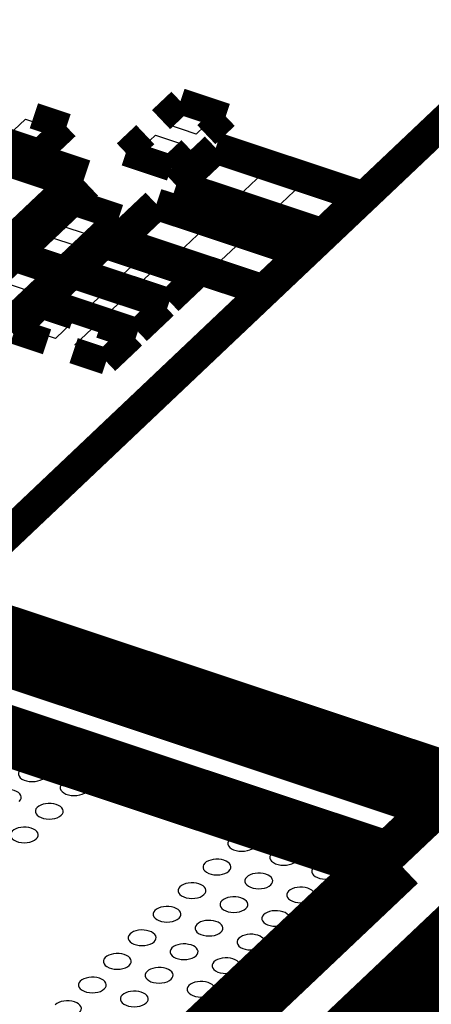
# Model space of a CAD drawing. Extents: x 0 to 1189, y 0 to 841.
# Tile 112 of 256: x 577.89 to 580.25, y 327.85 to 333.51. Entities that reach past the tile are written whole.
import ezdxf

# ---------------------------------------------------------------- set-up
doc = ezdxf.new("R2010")
doc.units = 0
doc.header["$LTSCALE"] = 65.395
doc.layers.get('0').update_dxf_attribs({"linetype": 'CONTINUOUS'})

msp = doc.modelspace()

# ---------------------------------------------------------------- linework, layer by layer
at = {"color": 7, "linetype": 'Continuous'}
for p, q in [((578.7314, 332.9065), (578.8278, 332.9979)), ((578.8278, 332.9979), (578.9959, 332.9419)), ((577.8195, 332.8419), (577.9194, 332.9366)), ((577.9194, 332.9366), (578.0816, 332.8827)), ((578.8995, 332.8506), (578.7314, 332.9065)), ((578.9959, 332.9419), (578.8995, 332.8506)), ((577.9817, 332.788), (577.8195, 332.8419)), ((578.0816, 332.8827), (577.9817, 332.788)), ((578.5689, 332.7525), (578.6653, 332.8439)), ((578.6653, 332.8439), (578.8334, 332.7879)), ((578.8334, 332.7879), (578.737, 332.6966)), ((578.737, 332.6966), (578.5689, 332.7525)), ((578.8943, 332.5716), (579.0396, 332.7093)), ((579.0396, 332.7093), (579.2841, 332.628)), ((579.2841, 332.628), (579.1388, 332.4902)), ((579.1388, 332.4902), (578.8943, 332.5716)), ((579.3528, 332.419), (579.4981, 332.5568)), ((579.4981, 332.5568), (579.7427, 332.4754)), ((579.7427, 332.4754), (579.5974, 332.3377)), ((578.1183, 332.3254), (578.2147, 332.4168)), ((578.2147, 332.4168), (578.3828, 332.3608)), ((578.5536, 332.2488), (578.699, 332.3865)), ((578.699, 332.3865), (578.9435, 332.3051)), ((579.5974, 332.3377), (579.3528, 332.419)), ((578.2864, 332.2695), (578.1183, 332.3254)), ((578.3828, 332.3608), (578.2864, 332.2695)), ((578.9435, 332.3051), (578.7982, 332.1674)), ((577.9558, 332.1714), (578.0522, 332.2628)), ((578.0522, 332.2628), (578.2203, 332.2068)), ((578.7982, 332.1674), (578.5536, 332.2488)), ((579.0122, 332.0962), (579.1575, 332.2339)), ((579.1575, 332.2339), (579.4021, 332.1526)), ((578.1239, 332.1155), (577.9558, 332.1714)), ((578.2203, 332.2068), (578.1239, 332.1155)), ((578.2919, 332.0741), (578.3919, 332.1688)), ((578.3919, 332.1688), (578.554, 332.1149)), ((578.554, 332.1149), (578.4541, 332.0202)), ((579.4021, 332.1526), (579.2567, 332.0148)), ((577.874, 332.094), (578.0422, 332.038)), ((578.4541, 332.0202), (578.2919, 332.0741)), ((578.5654, 331.9832), (578.6653, 332.0779)), ((578.6653, 332.0779), (578.8275, 332.0239)), ((579.2567, 332.0148), (579.0122, 332.0962)), ((577.9458, 331.9467), (577.7777, 332.0026)), ((578.0422, 332.038), (577.9458, 331.9467)), ((578.1103, 331.902), (578.2102, 331.9967)), ((578.2102, 331.9967), (578.3724, 331.9427)), ((578.8275, 332.0239), (578.7276, 331.9292)), ((578.3724, 331.9427), (578.2725, 331.848)), ((578.7276, 331.9292), (578.5654, 331.9832)), ((578.2725, 331.848), (578.1103, 331.902)), ((578.3837, 331.811), (578.4836, 331.9057)), ((578.4836, 331.9057), (578.6458, 331.8517)), ((577.9286, 331.7298), (578.0285, 331.8245)), ((578.0285, 331.8245), (578.1907, 331.7705)), ((578.6458, 331.8517), (578.5459, 331.757)), ((578.1907, 331.7705), (578.0908, 331.6758)), ((578.5459, 331.757), (578.3837, 331.811)), ((578.0908, 331.6758), (577.9286, 331.7298)), ((578.2021, 331.6388), (578.302, 331.7335)), ((578.302, 331.7335), (578.4641, 331.6796)), ((578.4641, 331.6796), (578.3642, 331.5849)), ((578.3642, 331.5849), (578.2021, 331.6388))]:
    msp.add_line(p, q, dxfattribs=at)
at = {"color": 40, "linetype": 'Continuous', "const_width": 0.1812}
for points in [[(581.4513, 333.9939), (577.3299, 330.0879)], [(577.3299, 330.0879), (586.958, 326.8845)]]:
    msp.add_lwpolyline(points, dxfattribs=at)
at = {"color": 7, "linetype": 'Continuous'}
for points, const_width in [([(576.5628, 333.1467), (578.2529, 332.5844)], 0.2416), ([(577.8146, 333.0064), (577.6274, 333.0687)], 0.151), ([(578.8092, 333.039), (578.6979, 332.9335)], 0.151), ([(579.069, 332.9525), (578.8092, 333.039)], 0.151), ([(578.1547, 332.8932), (577.9674, 332.9555)], 0.151), ([(578.9578, 332.847), (579.069, 332.9525)], 0.151), ([(578.0003, 332.7469), (578.1547, 332.8932)], 0.151), ([(578.6071, 332.8474), (578.4958, 332.742)], 0.151), ([(577.813, 332.8092), (578.0003, 332.7469)], 0.151), ([(578.7557, 332.6555), (578.8669, 332.761)], 0.151), ([(579.0117, 332.7709), (578.7846, 332.5557)], 0.1812), ([(579.8523, 332.4913), (579.0117, 332.7709)], 0.1812), ([(578.4958, 332.742), (578.7557, 332.6555)], 0.151), ([(578.2529, 332.5844), (577.2582, 331.6417)], 0.2416), ([(578.7846, 332.5557), (579.6253, 332.276)], 0.1812), ([(579.6253, 332.276), (579.8523, 332.4913)], 0.1812), ([(578.1961, 332.4579), (577.8827, 332.1609)], 0.151), ([(578.4559, 332.3714), (578.1961, 332.4579)], 0.151), ([(578.6711, 332.4481), (578.444, 332.2329)], 0.1812), ([(579.5117, 332.1684), (578.6711, 332.4481)], 0.1812), ([(578.1425, 332.0744), (578.4559, 332.3714)], 0.151), ([(578.444, 332.2329), (579.2846, 331.9532)], 0.1812), ([(578.3733, 332.2099), (578.2188, 332.0636)], 0.151), ([(578.9006, 332.0345), (578.3733, 332.2099)], 0.151), ([(577.8554, 332.135), (577.5421, 331.838)], 0.151), ([(578.1153, 332.0486), (577.8554, 332.135)], 0.151), ([(577.8827, 332.1609), (578.1425, 332.0744)], 0.151), ([(579.2846, 331.9532), (579.5117, 332.1684)], 0.1812), ([(577.8019, 331.7516), (578.1153, 332.0486)], 0.151), ([(578.1916, 332.0377), (578.0372, 331.8914)], 0.151), ([(578.7189, 331.8623), (578.1916, 332.0377)], 0.151), ([(578.2188, 332.0636), (578.7462, 331.8881)], 0.151), ([(578.7462, 331.8881), (578.9006, 332.0345)], 0.151), ([(578.0099, 331.8656), (577.8555, 331.7192)], 0.151), ([(578.1972, 331.8033), (578.0099, 331.8656)], 0.151), ([(578.0372, 331.8914), (578.5645, 331.716)], 0.151), ([(578.5645, 331.716), (578.7189, 331.8623)], 0.151), ([(578.5372, 331.6901), (578.35, 331.7524)], 0.151), ([(577.8555, 331.7192), (578.0427, 331.6569)], 0.151), ([(578.3828, 331.5438), (578.5372, 331.6901)], 0.151), ([(578.1956, 331.6061), (578.3828, 331.5438)], 0.151), ([(577.275, 330.2028), (584.5085, 327.7961)], 0.2416), ([(577.3971, 329.9332), (584.0288, 327.7268)], 0.2416), ([(577.5802, 329.5288), (580.06, 328.7038)], 0.2416), ([(579.8979, 328.6433), (577.6413, 329.3941)], 0.2416), ([(577.0493, 325.9277), (580.4466, 329.1476)], 0.2416), ([(581.3369, 328.8513), (577.9329, 325.6252)], 0.2416), ([(580.8573, 328.782), (578.1747, 326.2396)], 0.2416), ([(577.5734, 326.4402), (579.8979, 328.6433)], 0.2416), ([(580.0897, 328.6325), (577.6344, 326.3055)], 0.2416), ([(578.2922, 326.1426), (580.7518, 328.4736)], 0.2416), ([(580.8128, 328.3389), (578.4883, 326.1358)], 0.2416)]:
    msp.add_lwpolyline(points, dxfattribs=dict(at, const_width=const_width))
for points in [[(578.0268, 329.1513), (578.0334, 329.1592), (578.0372, 329.1679), (578.0379, 329.1769), (578.0355, 329.1855), (578.03, 329.1939), (578.0217, 329.2015), (578.0111, 329.2079), (577.9982, 329.2131), (577.9837, 329.2168), (577.9685, 329.2188), (577.9526, 329.219), (577.9369, 329.2175), (577.9224, 329.2144), (577.9089, 329.2096), (577.8974, 329.2034), (577.8883, 329.1961)], [(577.8883, 329.1961), (577.8817, 329.1876), (577.8784, 329.1784), (577.8785, 329.1692), (577.882, 329.16), (577.8888, 329.1515), (577.8986, 329.1439), (577.9108, 329.1378), (577.9253, 329.1331), (577.9409, 329.1302), (577.9575, 329.1292), (577.9742, 329.1301), (577.9898, 329.1329), (578.0044, 329.1376), (578.0168, 329.1437), (578.0268, 329.1513)], [(578.129, 329.116), (578.1225, 329.1075), (578.1191, 329.0983), (578.1192, 329.0891), (578.1228, 329.0799), (578.1295, 329.0714), (578.1393, 329.0639), (578.1515, 329.0577), (578.166, 329.053), (578.1816, 329.0501), (578.1982, 329.0491), (578.2149, 329.05), (578.2306, 329.0528), (578.2451, 329.0575), (578.2575, 329.0636), (578.2675, 329.0712)], [(578.2675, 329.0712), (578.2742, 329.0791), (578.278, 329.0878), (578.2786, 329.0968), (578.2762, 329.1054), (578.2707, 329.1138), (578.2624, 329.1214), (578.2518, 329.1278), (578.2389, 329.133), (578.2244, 329.1367), (578.2092, 329.1387), (578.1933, 329.139), (578.1777, 329.1374), (578.1631, 329.1343), (578.1496, 329.1295), (578.1381, 329.1233), (578.129, 329.116)], [(577.8837, 329.0157), (577.8904, 329.0237), (577.8942, 329.0323), (577.8948, 329.0413), (577.8924, 329.0499), (577.887, 329.0583), (577.8786, 329.0659), (577.868, 329.0723), (577.8551, 329.0776), (577.8406, 329.0812), (577.8254, 329.0832), (577.8096, 329.0835), (577.7939, 329.0819), (577.7793, 329.0788), (577.7658, 329.074), (577.7543, 329.0678), (577.7452, 329.0605)], [(578.1245, 328.9356), (578.1311, 328.9436), (578.1349, 328.9522), (578.1356, 328.9612), (578.1332, 328.9698), (578.1277, 328.9782), (578.1194, 328.9858), (578.1087, 328.9922), (578.0959, 328.9975), (578.0814, 329.0011), (578.0662, 329.0031), (578.0503, 329.0034), (578.0346, 329.0019), (578.02, 328.9987), (578.0066, 328.9939), (577.9951, 328.9877), (577.986, 328.9804)], [(577.986, 328.9804), (577.9794, 328.972), (577.9761, 328.9627), (577.9762, 328.9535), (577.9797, 328.9443), (577.9864, 328.9359), (577.9963, 328.9283), (578.0085, 328.9221), (578.0229, 328.9174), (578.0386, 328.9145), (578.0552, 328.9135), (578.0718, 328.9144), (578.0875, 328.9172), (578.1021, 328.9219), (578.1144, 328.928), (578.1245, 328.9356)], [(577.843, 328.8449), (577.8364, 328.8364), (577.833, 328.8272), (577.8331, 328.8179), (577.8367, 328.8088), (577.8434, 328.8003), (577.8533, 328.7927), (577.8655, 328.7865), (577.8799, 328.7818), (577.8955, 328.779), (577.9122, 328.7779), (577.9288, 328.7789), (577.9445, 328.7817), (577.9591, 328.7863), (577.9714, 328.7925), (577.9815, 328.8001)], [(577.9815, 328.8001), (577.9881, 328.808), (577.9919, 328.8167), (577.9926, 328.8256), (577.9902, 328.8343), (577.9847, 328.8427), (577.9763, 328.8503), (577.9657, 328.8567), (577.9528, 328.8619), (577.9384, 328.8656), (577.9232, 328.8676), (577.9073, 328.8678), (577.8916, 328.8663), (577.877, 328.8632), (577.8636, 328.8584), (577.852, 328.8522), (577.843, 328.8449)], [(579.2303, 328.7509), (579.237, 328.7588), (579.2407, 328.7675), (579.2414, 328.7764), (579.239, 328.7851), (579.2335, 328.7935), (579.2252, 328.8011), (579.2146, 328.8075), (579.2017, 328.8127), (579.1872, 328.8164), (579.172, 328.8184), (579.1561, 328.8186), (579.1405, 328.8171), (579.1259, 328.814), (579.1124, 328.8092), (579.1009, 328.803), (579.0918, 328.7957)], [(579.0918, 328.7957), (579.0853, 328.7872), (579.0819, 328.778), (579.082, 328.7687), (579.0855, 328.7596), (579.0923, 328.7511), (579.1021, 328.7435), (579.1143, 328.7374), (579.1288, 328.7326), (579.1444, 328.7298), (579.161, 328.7288), (579.1777, 328.7297), (579.1934, 328.7325), (579.2079, 328.7372), (579.2203, 328.7433), (579.2303, 328.7509)], [(579.3325, 328.7156), (579.326, 328.7071), (579.3226, 328.6979), (579.3227, 328.6887), (579.3263, 328.6795), (579.333, 328.671), (579.3428, 328.6634), (579.3551, 328.6573), (579.3695, 328.6526), (579.3851, 328.6497), (579.4018, 328.6487), (579.4184, 328.6496), (579.4341, 328.6524), (579.4487, 328.6571), (579.461, 328.6632), (579.4711, 328.6708)], [(579.4711, 328.6708), (579.4777, 328.6787), (579.4815, 328.6874), (579.4822, 328.6963), (579.4797, 328.705), (579.4743, 328.7134), (579.4659, 328.721), (579.4553, 328.7274), (579.4424, 328.7326), (579.428, 328.7363), (579.4127, 328.7383), (579.3969, 328.7385), (579.3812, 328.737), (579.3666, 328.7339), (579.3532, 328.7291), (579.3416, 328.7229), (579.3325, 328.7156)], [(578.9488, 328.6601), (578.9422, 328.6516), (578.9388, 328.6424), (578.9389, 328.6332), (578.9425, 328.624), (578.9492, 328.6155), (578.9591, 328.6079), (578.9713, 328.6018), (578.9857, 328.5971), (579.0013, 328.5942), (579.018, 328.5932), (579.0346, 328.5941), (579.0503, 328.5969), (579.0649, 328.6016), (579.0772, 328.6077), (579.0873, 328.6153)], [(579.0873, 328.6153), (579.0939, 328.6232), (579.0977, 328.6319), (579.0984, 328.6409), (579.0959, 328.6495), (579.0905, 328.6579), (579.0821, 328.6655), (579.0715, 328.6719), (579.0586, 328.6771), (579.0442, 328.6808), (579.029, 328.6828), (579.0131, 328.683), (578.9974, 328.6815), (578.9828, 328.6784), (578.9694, 328.6736), (578.9578, 328.6674), (578.9488, 328.6601)], [(579.7117, 328.5907), (579.7183, 328.5987), (579.7221, 328.6073), (579.7228, 328.6163), (579.7204, 328.6249), (579.7149, 328.6333), (579.7066, 328.6409), (579.696, 328.6474), (579.6831, 328.6526), (579.6686, 328.6562), (579.6534, 328.6582), (579.6375, 328.6585), (579.6218, 328.657), (579.6073, 328.6538), (579.5938, 328.649), (579.5823, 328.6428), (579.5732, 328.6355)], [(579.328, 328.5352), (579.3346, 328.5431), (579.3384, 328.5518), (579.3391, 328.5608), (579.3367, 328.5694), (579.3312, 328.5778), (579.3229, 328.5854), (579.3123, 328.5918), (579.2994, 328.597), (579.2849, 328.6007), (579.2697, 328.6027), (579.2538, 328.6029), (579.2381, 328.6014), (579.2235, 328.5983), (579.2101, 328.5935), (579.1986, 328.5873), (579.1895, 328.58)], [(579.5732, 328.6355), (579.5667, 328.6271), (579.5633, 328.6178), (579.5634, 328.6086), (579.5669, 328.5994), (579.5737, 328.591), (579.5835, 328.5834), (579.5957, 328.5772), (579.6102, 328.5725), (579.6258, 328.5696), (579.6424, 328.5686), (579.6591, 328.5695), (579.6747, 328.5724), (579.6893, 328.577), (579.7017, 328.5831), (579.7117, 328.5907)], [(578.9442, 328.4797), (578.9509, 328.4877), (578.9547, 328.4964), (578.9553, 328.5053), (578.9529, 328.514), (578.9474, 328.5224), (578.9391, 328.53), (578.9285, 328.5364), (578.9156, 328.5416), (578.9011, 328.5453), (578.8859, 328.5472), (578.8701, 328.5475), (578.8544, 328.546), (578.8398, 328.5428), (578.8263, 328.5381), (578.8148, 328.5319), (578.8057, 328.5246)], [(579.1895, 328.58), (579.1829, 328.5715), (579.1796, 328.5623), (579.1797, 328.5531), (579.1832, 328.5439), (579.1899, 328.5354), (579.1998, 328.5279), (579.212, 328.5217), (579.2265, 328.517), (579.2421, 328.5141), (579.2587, 328.5131), (579.2753, 328.514), (579.291, 328.5168), (579.3056, 328.5215), (579.3179, 328.5276), (579.328, 328.5352)], [(578.8057, 328.5246), (578.7992, 328.5161), (578.7958, 328.5069), (578.7959, 328.4976), (578.7995, 328.4884), (578.8062, 328.48), (578.816, 328.4724), (578.8282, 328.4662), (578.8427, 328.4615), (578.8583, 328.4586), (578.8749, 328.4576), (578.8916, 328.4586), (578.9073, 328.4614), (578.9218, 328.466), (578.9342, 328.4722), (578.9442, 328.4797)], [(579.4301, 328.5), (579.4236, 328.4915), (579.4202, 328.4822), (579.4203, 328.473), (579.4239, 328.4638), (579.4306, 328.4554), (579.4404, 328.4478), (579.4527, 328.4416), (579.4671, 328.4369), (579.4827, 328.434), (579.4994, 328.433), (579.516, 328.434), (579.5317, 328.4368), (579.5463, 328.4414), (579.5586, 328.4475), (579.5687, 328.4551)], [(579.5687, 328.4551), (579.5753, 328.4631), (579.5791, 328.4718), (579.5797, 328.4807), (579.5773, 328.4894), (579.5719, 328.4977), (579.5635, 328.5053), (579.5529, 328.5118), (579.54, 328.517), (579.5256, 328.5207), (579.5103, 328.5226), (579.4945, 328.5229), (579.4788, 328.5214), (579.4642, 328.5182), (579.4507, 328.5134), (579.4392, 328.5073), (579.4301, 328.5)], [(579.0465, 328.4445), (579.0399, 328.436), (579.0366, 328.4268), (579.0367, 328.4175), (579.0402, 328.4083), (579.0469, 328.3999), (579.0568, 328.3923), (579.069, 328.3861), (579.0834, 328.3814), (579.0991, 328.3786), (579.1157, 328.3775), (579.1323, 328.3785), (579.148, 328.3813), (579.1626, 328.3859), (579.1749, 328.3921), (579.185, 328.3996)], [(579.185, 328.3996), (579.1916, 328.4076), (579.1954, 328.4163), (579.1961, 328.4252), (579.1937, 328.4339), (579.1882, 328.4423), (579.1799, 328.4499), (579.1692, 328.4563), (579.1563, 328.4615), (579.1419, 328.4652), (579.1267, 328.4671), (579.1108, 328.4674), (579.0951, 328.4659), (579.0805, 328.4627), (579.0671, 328.458), (579.0556, 328.4518), (579.0465, 328.4445)], [(578.6627, 328.389), (578.6561, 328.3805), (578.6528, 328.3713), (578.6529, 328.362), (578.6564, 328.3528), (578.6631, 328.3444), (578.673, 328.3368), (578.6852, 328.3306), (578.6996, 328.3259), (578.7153, 328.3231), (578.7319, 328.322), (578.7485, 328.323), (578.7642, 328.3258), (578.7788, 328.3304), (578.7911, 328.3366), (578.8012, 328.3441)], [(578.8012, 328.3441), (578.8078, 328.3521), (578.8116, 328.3608), (578.8123, 328.3697), (578.8099, 328.3784), (578.8044, 328.3868), (578.7961, 328.3944), (578.7854, 328.4008), (578.7726, 328.406), (578.7581, 328.4097), (578.7429, 328.4117), (578.727, 328.4119), (578.7113, 328.4104), (578.6967, 328.4073), (578.6833, 328.4025), (578.6718, 328.3963), (578.6627, 328.389)], [(579.2871, 328.3644), (579.2806, 328.3559), (579.2772, 328.3467), (579.2773, 328.3375), (579.2809, 328.3283), (579.2876, 328.3198), (579.2974, 328.3122), (579.3096, 328.3061), (579.3241, 328.3014), (579.3397, 328.2985), (579.3563, 328.2975), (579.373, 328.2984), (579.3887, 328.3012), (579.4032, 328.3059), (579.4156, 328.312), (579.4256, 328.3196)], [(579.4256, 328.3196), (579.4323, 328.3275), (579.4361, 328.3362), (579.4367, 328.3451), (579.4343, 328.3538), (579.4288, 328.3622), (579.4205, 328.3698), (579.4099, 328.3762), (579.397, 328.3814), (579.3825, 328.3851), (579.3673, 328.3871), (579.3514, 328.3873), (579.3358, 328.3858), (579.3212, 328.3827), (579.3077, 328.3779), (579.2962, 328.3717), (579.2871, 328.3644)], [(578.9034, 328.3089), (578.8969, 328.3004), (578.8935, 328.2912), (578.8936, 328.2819), (578.8971, 328.2727), (578.9039, 328.2643), (578.9137, 328.2567), (578.9259, 328.2505), (578.9404, 328.2458), (578.956, 328.243), (578.9726, 328.2419), (578.9893, 328.2429), (579.005, 328.2457), (579.0195, 328.2503), (579.0319, 328.2565), (579.0419, 328.2641)], [(579.0419, 328.2641), (579.0485, 328.272), (579.0523, 328.2807), (579.053, 328.2896), (579.0506, 328.2983), (579.0451, 328.3067), (579.0368, 328.3143), (579.0262, 328.3207), (579.0133, 328.3259), (578.9988, 328.3296), (578.9836, 328.3316), (578.9677, 328.3318), (578.9521, 328.3303), (578.9375, 328.3272), (578.924, 328.3224), (578.9125, 328.3162), (578.9034, 328.3089)], [(578.5197, 328.2535), (578.5131, 328.245), (578.5098, 328.2357), (578.5098, 328.2265), (578.5134, 328.2173), (578.5201, 328.2089), (578.53, 328.2013), (578.5422, 328.1951), (578.5566, 328.1904), (578.5722, 328.1875), (578.5889, 328.1865), (578.6055, 328.1874), (578.6212, 328.1903), (578.6358, 328.1949), (578.6481, 328.201), (578.6582, 328.2086)], [(578.6582, 328.2086), (578.6648, 328.2166), (578.6686, 328.2252), (578.6693, 328.2342), (578.6669, 328.2429), (578.6614, 328.2512), (578.653, 328.2588), (578.6424, 328.2653), (578.6295, 328.2705), (578.6151, 328.2741), (578.5999, 328.2761), (578.584, 328.2764), (578.5683, 328.2749), (578.5537, 328.2717), (578.5403, 328.2669), (578.5287, 328.2608), (578.5197, 328.2535)], [(579.2826, 328.184), (579.2892, 328.1919), (579.293, 328.2006), (579.2937, 328.2096), (579.2913, 328.2182), (579.2858, 328.2266), (579.2775, 328.2342), (579.2668, 328.2406), (579.2539, 328.2458), (579.2395, 328.2495), (579.2243, 328.2515), (579.2084, 328.2518), (579.1927, 328.2502), (579.1781, 328.2471), (579.1647, 328.2423), (579.1532, 328.2361), (579.1441, 328.2288)], [(578.8989, 328.1285), (578.9055, 328.1365), (578.9093, 328.1452), (578.91, 328.1541), (578.9076, 328.1628), (578.9021, 328.1711), (578.8938, 328.1787), (578.8832, 328.1852), (578.8703, 328.1904), (578.8558, 328.194), (578.8406, 328.196), (578.8247, 328.1963), (578.809, 328.1948), (578.7944, 328.1916), (578.781, 328.1868), (578.7695, 328.1807), (578.7604, 328.1734)], [(579.1441, 328.2288), (579.1375, 328.2203), (579.1342, 328.2111), (579.1343, 328.2019), (579.1378, 328.1927), (579.1445, 328.1843), (579.1544, 328.1767), (579.1666, 328.1705), (579.181, 328.1658), (579.1967, 328.1629), (579.2133, 328.1619), (579.2299, 328.1628), (579.2456, 328.1656), (579.2602, 328.1703), (579.2725, 328.1764), (579.2826, 328.184)], [(578.5151, 328.073), (578.5217, 328.081), (578.5255, 328.0897), (578.5262, 328.0986), (578.5238, 328.1073), (578.5183, 328.1156), (578.51, 328.1232), (578.4994, 328.1297), (578.4865, 328.1349), (578.472, 328.1386), (578.4568, 328.1405), (578.4409, 328.1408), (578.4252, 328.1393), (578.4107, 328.1361), (578.3972, 328.1313), (578.3857, 328.1252), (578.3766, 328.1179)], [(578.7604, 328.1734), (578.7538, 328.1649), (578.7505, 328.1556), (578.7506, 328.1464), (578.7541, 328.1372), (578.7608, 328.1288), (578.7707, 328.1212), (578.7829, 328.115), (578.7974, 328.1103), (578.813, 328.1074), (578.8296, 328.1064), (578.8462, 328.1074), (578.8619, 328.1102), (578.8765, 328.1148), (578.8889, 328.1209), (578.8989, 328.1285)], [(578.3766, 328.1179), (578.37, 328.1094), (578.3667, 328.1002), (578.3668, 328.0909), (578.3703, 328.0817), (578.3771, 328.0733), (578.3869, 328.0657), (578.3991, 328.0595), (578.4136, 328.0548), (578.4292, 328.0519), (578.4458, 328.0509), (578.4625, 328.0519), (578.4781, 328.0547), (578.4927, 328.0593), (578.5051, 328.0654), (578.5151, 328.073)], [(579.001, 328.0933), (578.9945, 328.0848), (578.9911, 328.0756), (578.9912, 328.0663), (578.9948, 328.0571), (579.0015, 328.0487), (579.0113, 328.0411), (579.0236, 328.0349), (579.038, 328.0302), (579.0536, 328.0274), (579.0703, 328.0263), (579.0869, 328.0273), (579.1026, 328.0301), (579.1172, 328.0347), (579.1295, 328.0409), (579.1396, 328.0484)], [(579.1396, 328.0484), (579.1462, 328.0564), (579.15, 328.0651), (579.1507, 328.074), (579.1482, 328.0827), (579.1428, 328.0911), (579.1344, 328.0987), (579.1238, 328.1051), (579.1109, 328.1103), (579.0965, 328.114), (579.0812, 328.1159), (579.0654, 328.1162), (579.0497, 328.1147), (579.0351, 328.1115), (579.0217, 328.1068), (579.0101, 328.1006), (579.001, 328.0933)], [(578.6173, 328.0378), (578.6108, 328.0293), (578.6074, 328.0201), (578.6075, 328.0108), (578.6111, 328.0016), (578.6178, 327.9932), (578.6276, 327.9856), (578.6398, 327.9794), (578.6543, 327.9747), (578.6699, 327.9718), (578.6865, 327.9708), (578.7032, 327.9718), (578.7189, 327.9746), (578.7334, 327.9792), (578.7458, 327.9853), (578.7558, 327.9929)], [(578.7558, 327.9929), (578.7625, 328.0009), (578.7663, 328.0096), (578.7669, 328.0185), (578.7645, 328.0272), (578.759, 328.0356), (578.7507, 328.0432), (578.7401, 328.0496), (578.7272, 328.0548), (578.7127, 328.0585), (578.6975, 328.0604), (578.6816, 328.0607), (578.666, 328.0592), (578.6514, 328.056), (578.6379, 328.0513), (578.6264, 328.0451), (578.6173, 328.0378)], [(578.2335, 327.9823), (578.227, 327.9738), (578.2236, 327.9646), (578.2237, 327.9553), (578.2273, 327.9461), (578.234, 327.9377), (578.2438, 327.9301), (578.256, 327.9239), (578.2705, 327.9192), (578.2861, 327.9163), (578.3027, 327.9153), (578.3194, 327.9163), (578.3351, 327.9191), (578.3496, 327.9237), (578.362, 327.9299), (578.372, 327.9374)], [(578.372, 327.9374), (578.3787, 327.9454), (578.3825, 327.9541), (578.3831, 327.963), (578.3807, 327.9717), (578.3752, 327.9801), (578.3669, 327.9877), (578.3563, 327.9941), (578.3434, 327.9993), (578.3289, 328.003), (578.3137, 328.0049), (578.2978, 328.0052), (578.2822, 328.0037), (578.2676, 328.0005), (578.2541, 327.9958), (578.2426, 327.9896), (578.2335, 327.9823)], [(578.9965, 327.9129), (579.0031, 327.9208), (579.0069, 327.9295), (579.0076, 327.9384), (579.0052, 327.9471), (578.9997, 327.9555), (578.9914, 327.9631), (578.9808, 327.9695), (578.9679, 327.9747), (578.9534, 327.9784), (578.9382, 327.9804), (578.9223, 327.9806), (578.9066, 327.9791), (578.892, 327.976), (578.8786, 327.9712), (578.8671, 327.965), (578.858, 327.9577)], [(578.6128, 327.8573), (578.6194, 327.8653), (578.6232, 327.874), (578.6239, 327.8829), (578.6215, 327.8916), (578.616, 327.9), (578.6077, 327.9076), (578.597, 327.914), (578.5841, 327.9192), (578.5697, 327.9229), (578.5545, 327.9248), (578.5386, 327.9251), (578.5229, 327.9236), (578.5083, 327.9204), (578.4949, 327.9157), (578.4834, 327.9095), (578.4743, 327.9022)], [(578.858, 327.9577), (578.8514, 327.9492), (578.8481, 327.94), (578.8482, 327.9307), (578.8517, 327.9216), (578.8584, 327.9131), (578.8683, 327.9055), (578.8805, 327.8993), (578.895, 327.8946), (578.9106, 327.8918), (578.9272, 327.8907), (578.9438, 327.8917), (578.9595, 327.8945), (578.9741, 327.8991), (578.9864, 327.9053), (578.9965, 327.9129)], [(578.229, 327.8019), (578.2357, 327.8098), (578.2395, 327.8185), (578.2401, 327.8275), (578.2377, 327.8361), (578.2322, 327.8445), (578.2239, 327.8521), (578.2133, 327.8585), (578.2004, 327.8637), (578.1859, 327.8674), (578.1707, 327.8694), (578.1548, 327.8697), (578.1392, 327.8681), (578.1246, 327.865), (578.1111, 327.8602), (578.0996, 327.854), (578.0905, 327.8467)], [(578.4743, 327.9022), (578.4677, 327.8937), (578.4644, 327.8845), (578.4645, 327.8752), (578.468, 327.866), (578.4747, 327.8576), (578.4846, 327.85), (578.4968, 327.8438), (578.5112, 327.8391), (578.5269, 327.8362), (578.5435, 327.8352), (578.5601, 327.8362), (578.5758, 327.839), (578.5904, 327.8436), (578.6027, 327.8498), (578.6128, 327.8573)]]:
    msp.add_lwpolyline(points, dxfattribs=at)

doc.saveas('drawing.dxf')
